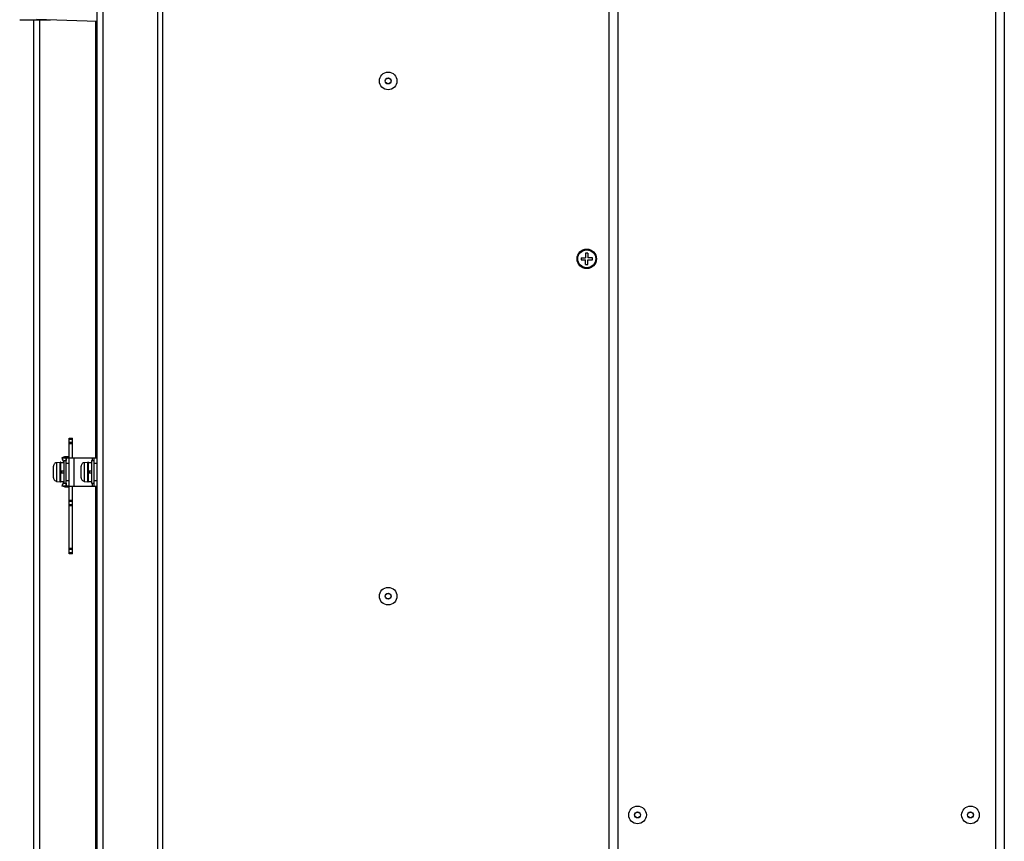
# Model space of a CAD drawing. Header units: millimetres. Extents: x 967 to 2466, y -778 to 1158.
# Tile 17 of 68: x 978 to 1327, y 190 to 481. Entities that reach past the tile are written whole.
import ezdxf

# ---------------------------------------------------------------- set-up
doc = ezdxf.new("R2010")
doc.units = ezdxf.units.MM
doc.header["$LTSCALE"] = 30.734
doc.layers.get('0').update_dxf_attribs({"linetype": 'CONTINUOUS'})

msp = doc.modelspace()

# ---------------------------------------------------------------- linework, layer by layer
for p, q in [((1323.62, -328.66), (1323.62, 701.34)), ((1326.62, 701.34), (1326.62, -328.66)), ((1005.12, 479.96), (1005.12, 656.34)), ((1007.12, 656.34), (1007.12, 34.64)), ((1026.62, 36.64), (1026.62, 656.34)), ((1189.62, 656.34), (1189.62, -283.66)), ((1186.62, -282.16), (1186.62, 654.84)), ((1028.22, 640.59), (1028.22, 46.26)), ((977.62, 480.54), (988.51, 480.54)), ((982.62, 34.64), (982.62, 480.54)), ((983.59, 480.71), (1005.12, 479.96)), ((984.62, 480.54), (984.62, 34.64)), ((1004.62, 325.34), (1004.62, 479.97)), ((1005.12, 34.64), (1005.12, 479.96)), ((1176.62, 396.24), (1176.62, 395.44)), ((1176.62, 396.24), (1178.22, 396.24)), ((1176.62, 395.44), (1178.22, 395.44)), ((1178.22, 397.84), (1178.22, 396.24)), ((1179.02, 397.84), (1178.22, 397.84)), ((1178.22, 393.84), (1178.22, 395.44)), ((1179.02, 397.84), (1179.02, 396.24)), ((1180.62, 396.24), (1179.02, 396.24)), ((1179.02, 393.84), (1179.02, 395.44)), ((1179.02, 395.44), (1180.62, 395.44)), ((1180.62, 395.44), (1180.62, 396.24)), ((1178.22, 393.84), (1179.02, 393.84)), ((995.12, 291.34), (995.12, 332.34)), ((995.12, 332.34), (996.32, 332.34)), ((996.32, 331.84), (995.12, 331.84)), ((996.32, 325.34), (996.32, 332.34)), ((995.12, 330.84), (996.32, 330.84)), ((996.32, 330.34), (995.12, 330.34)), ((993.54, 325.64), (992.58, 325.34)), ((992.58, 325.34), (994.08, 325.34)), ((994.89, 325.64), (993.54, 325.64)), ((994.08, 325.34), (994.08, 324.34)), ((994.12, 325.36), (994.89, 325.64)), ((994.12, 315.34), (994.12, 325.34)), ((994.12, 325.34), (995.12, 325.34)), ((995.12, 325.34), (1005.12, 325.34)), ((996.82, 325.34), (996.82, 315.34)), ((1003.42, 324.34), (1003.42, 325.34)), ((1003.92, 325.34), (1003.92, 315.34)), ((989.62, 318.25), (989.62, 322.43)), ((990.72, 323.71), (992.01, 323.82)), ((990.72, 323.71), (990.72, 323.66)), ((992.01, 316.86), (992.01, 323.82)), ((992.22, 316.95), (992.22, 323.73)), ((992.22, 323.73), (993.32, 323.73)), ((993.32, 324.34), (993.32, 316.34)), ((993.32, 324.34), (994.12, 324.34)), ((995.12, 323.34), (994.12, 323.34)), ((999.42, 318.25), (999.42, 322.43)), ((1000.52, 323.71), (1001.81, 323.82)), ((1000.52, 323.71), (1000.52, 323.66)), ((1001.81, 316.86), (1001.81, 323.82)), ((1002.02, 316.95), (1002.02, 323.73)), ((1002.02, 323.73), (1003.12, 323.73)), ((1003.12, 324.34), (1003.12, 316.34)), ((1003.12, 324.34), (1003.92, 324.34)), ((1005.12, 323.34), (1003.92, 323.34)), ((993.32, 320.64), (992.22, 320.64)), ((992.22, 320.04), (993.32, 320.04)), ((992.42, 320.64), (992.42, 320.04)), ((1003.12, 320.64), (1002.02, 320.64)), ((1002.02, 320.04), (1003.12, 320.04)), ((1002.22, 320.64), (1002.22, 320.04)), ((990.72, 317.18), (990.72, 317.03)), ((990.72, 317.03), (990.72, 316.97)), ((990.72, 316.97), (992.01, 316.86)), ((992.22, 316.95), (993.32, 316.95)), ((993.54, 315.04), (992.58, 315.34)), ((994.08, 315.34), (992.58, 315.34)), ((993.32, 316.34), (994.12, 316.34)), ((993.54, 315.04), (994.89, 315.04)), ((994.08, 316.34), (994.08, 315.34)), ((994.12, 317.34), (995.12, 317.34)), ((994.12, 315.34), (994.12, 315.34)), ((995.12, 315.34), (994.12, 315.34)), ((994.89, 315.04), (994.12, 315.33)), ((995.12, 315.34), (1005.12, 315.34)), ((996.32, 291.34), (996.32, 315.34)), ((1000.52, 317.18), (1000.52, 317.03)), ((1000.52, 317.03), (1000.52, 316.97)), ((1000.52, 316.97), (1001.81, 316.86)), ((1002.02, 316.95), (1003.12, 316.95)), ((1003.12, 316.34), (1003.92, 316.34)), ((1003.42, 315.34), (1003.42, 316.34)), ((1003.92, 317.34), (1005.12, 317.34)), ((1004.62, 34.64), (1004.62, 315.34)), ((995.12, 310.34), (996.32, 310.34)), ((996.32, 309.84), (995.12, 309.84)), ((995.12, 308.84), (996.32, 308.84)), ((996.32, 308.34), (995.12, 308.34)), ((995.12, 293.34), (996.32, 293.34)), ((996.32, 292.84), (995.12, 292.84)), ((995.12, 291.84), (996.32, 291.84)), ((996.32, 291.34), (995.12, 291.34))]:
    msp.add_line(p, q)
for points in [[(994.08, 325.34), (994.1, 325.34), (994.1, 325.34), (994.12, 325.34)], [(994.12, 325.34), (994.12, 325.34), (994.12, 325.34)], [(995.12, 325.34), (995.12, 325.4), (995.1, 325.45), (995.06, 325.5), (995.02, 325.55), (994.96, 325.6), (994.89, 325.64)], [(990.72, 323.66), (990.5, 323.62), (990.29, 323.54), (990.1, 323.42), (989.94, 323.27), (989.81, 323.09), (989.71, 322.89), (989.65, 322.67), (989.62, 322.43)], [(990.72, 323.66), (990.72, 323.5), (990.72, 317.18)], [(1000.52, 323.66), (1000.3, 323.62), (1000.09, 323.54), (999.9, 323.42), (999.74, 323.27), (999.61, 323.09), (999.51, 322.89), (999.45, 322.67), (999.42, 322.43)], [(1000.52, 323.66), (1000.52, 323.5), (1000.52, 317.18)], [(989.62, 318.25), (989.65, 318.02), (989.71, 317.8), (989.81, 317.6), (989.94, 317.42), (990.11, 317.27), (990.29, 317.15), (990.5, 317.07), (990.72, 317.03)], [(999.42, 318.25), (999.45, 318.02), (999.51, 317.8), (999.61, 317.6), (999.74, 317.42), (999.91, 317.27), (1000.09, 317.15), (1000.3, 317.07), (1000.52, 317.03)], [(994.12, 315.34), (994.1, 315.34), (994.1, 315.34), (994.08, 315.34)], [(994.89, 315.04), (994.96, 315.09), (995.02, 315.14), (995.06, 315.19), (995.1, 315.24), (995.12, 315.29), (995.12, 315.34)]]:
    msp.add_lwpolyline(points)
for centre, radius in [((1108.22, 458.84), 3.12), ((1108.22, 458.84), 1.05), ((1108.22, 458.84), 1), ((1178.62, 395.84), 3.45), ((1178.62, 395.84), 3.18), ((1108.22, 276.34), 3.12), ((1108.22, 276.34), 1.05), ((1108.22, 276.34), 1), ((1196.62, 198.84), 3.12), ((1196.62, 198.84), 1.05), ((1196.62, 198.84), 1), ((1314.62, 198.84), 3.12), ((1314.62, 198.84), 1.05), ((1314.62, 198.84), 1)]:
    msp.add_circle(centre, radius)
for centre, radius, start, end in [((1002.12, 328.34), 10, 197.4577, 207.4618), ((992.02, 323.62), 0.2, 15.8333, 95), ((1001.82, 323.62), 0.2, 15.8333, 95), ((992.02, 317.06), 0.2, 265, 344.1667), ((1002.12, 312.34), 10, 152.5382, 162.5423), ((1001.82, 317.06), 0.2, 265, 344.1667)]:
    msp.add_arc(centre, radius, start, end)

doc.saveas('drawing.dxf')
